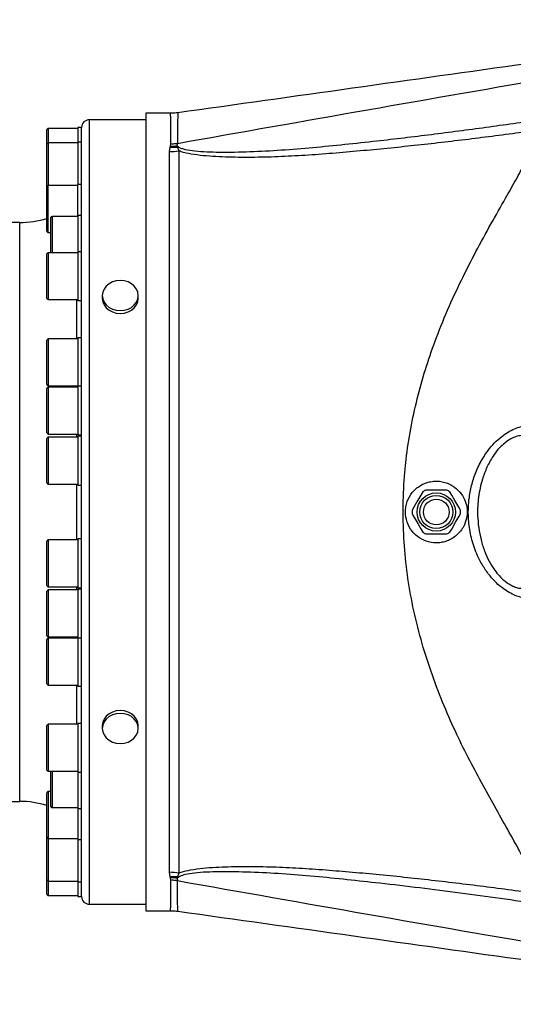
# Model space of a CAD drawing. Extents: x 0 to 4205, y 0 to 2970.
# Tile 37 of 68: x 2804 to 2996, y 1211 to 1594. Entities that reach past the tile are written whole.
import ezdxf

# ---------------------------------------------------------------- set-up
doc = ezdxf.new("R2010")
doc.units = 0
doc.header["$LTSCALE"] = 5
doc.layers.get('0').update_dxf_attribs({"linetype": 'CONTINUOUS'})

msp = doc.modelspace()

# ---------------------------------------------------------------- linework, layer by layer
at = {"color": 7, "linetype": 'CONTINUOUS'}
for p, q in [((2853.23, 1555.13), (2831.23, 1555.13)), ((2862.85, 1557.63), (2853.23, 1557.63)), ((2853.23, 1557.63), (2853.23, 1247.63)), ((2865.61, 1557.76), (2865.61, 1557.78)), ((2814.73, 1545.6), (2814.73, 1551.27)), ((2826.73, 1551.77), (2815.23, 1551.77)), ((2828.23, 1552.13), (2826.73, 1552.13)), ((2826.73, 1552.13), (2826.73, 1546.46)), ((2828.23, 1402.63), (2828.23, 1552.13)), ((2828.23, 1546.46), (2826.73, 1546.46)), ((2826.73, 1546.46), (2826.73, 1535.93)), ((2814.73, 1529.04), (2814.73, 1545.6)), ((2826.73, 1546.1), (2815.23, 1546.1)), ((2826.73, 1535.93), (2826.73, 1529.91)), ((2814.73, 1511.77), (2814.73, 1529.04)), ((2826.73, 1529.54), (2815.23, 1529.54)), ((2828.23, 1529.91), (2826.73, 1529.91)), ((2826.73, 1517.94), (2826.73, 1529.91)), ((2816.23, 1503.45), (2816.23, 1517.07)), ((2826.73, 1517.57), (2816.73, 1517.57)), ((2828.23, 1517.94), (2826.73, 1517.94)), ((2826.73, 1517.94), (2826.73, 1508.44)), ((2804.11, 1515.13), (2795.15, 1515.13)), ((2815.23, 1511.27), (2816.23, 1511.27)), ((2826.73, 1508.44), (2826.73, 1503.81)), ((2814.73, 1485.68), (2814.73, 1502.95)), ((2826.73, 1503.45), (2815.23, 1503.45)), ((2828.23, 1503.81), (2826.73, 1503.81)), ((2826.73, 1503.81), (2826.73, 1488.34)), ((2826.73, 1488.34), (2826.73, 1484.81)), ((2836.23, 1486.78), (2836.23, 1485.69)), ((2850.23, 1485.69), (2850.23, 1486.78)), ((2815.23, 1485.18), (2826.73, 1485.18)), ((2826.73, 1484.81), (2828.23, 1484.81)), ((2826.73, 1469.92), (2815.23, 1469.92)), ((2828.23, 1470.29), (2826.73, 1470.29)), ((2826.73, 1470.29), (2826.73, 1452.98)), ((2814.73, 1452.15), (2814.73, 1469.42)), ((2815.23, 1451.65), (2826.73, 1451.65)), ((2826.73, 1451.21), (2815.23, 1451.21)), ((2826.73, 1452.98), (2826.73, 1451.57)), ((2828.23, 1451.57), (2826.73, 1451.57)), ((2826.73, 1451.57), (2826.73, 1442.07)), ((2814.73, 1433.44), (2814.73, 1450.71)), ((2826.73, 1442.07), (2826.73, 1432.57)), ((2815.23, 1432.94), (2826.73, 1432.94)), ((2826.73, 1431.69), (2815.23, 1431.69)), ((2826.73, 1432.57), (2828.23, 1432.57)), ((2828.23, 1432.06), (2826.73, 1432.06)), ((2826.73, 1432.06), (2826.73, 1413.54)), ((2814.73, 1413.92), (2814.73, 1431.19)), ((2815.23, 1413.42), (2826.73, 1413.42)), ((2826.73, 1413.54), (2826.73, 1413.06)), ((2826.73, 1413.06), (2828.23, 1413.06)), ((2970.36, 1411.13), (2962.1, 1411.13)), ((2828.23, 1253.13), (2828.23, 1402.63)), ((2962.1, 1394.13), (2970.36, 1394.13)), ((2814.73, 1374.07), (2814.73, 1391.34)), ((2826.73, 1391.84), (2815.23, 1391.84)), ((2828.23, 1392.21), (2826.73, 1392.21)), ((2826.73, 1392.21), (2826.73, 1373.21)), ((2814.73, 1363.19), (2814.73, 1371.82)), ((2815.23, 1373.57), (2826.73, 1373.57)), ((2826.73, 1372.32), (2815.23, 1372.32)), ((2826.73, 1373.21), (2828.23, 1373.21)), ((2826.73, 1373.21), (2826.73, 1373.21)), ((2828.23, 1372.69), (2826.73, 1372.69)), ((2826.73, 1372.69), (2826.73, 1353.69)), ((2814.73, 1354.55), (2814.73, 1363.19)), ((2814.73, 1352.84), (2814.73, 1353.11)), ((2814.73, 1335.84), (2814.73, 1352.84)), ((2815.23, 1354.05), (2826.73, 1354.05)), ((2826.73, 1353.61), (2815.23, 1353.61)), ((2826.73, 1353.69), (2828.23, 1353.69)), ((2826.73, 1353.69), (2826.73, 1334.97)), ((2815.23, 1335.34), (2826.73, 1335.34)), ((2826.73, 1334.97), (2828.23, 1334.97)), ((2814.73, 1318.37), (2814.73, 1319.59)), ((2814.73, 1302.32), (2814.73, 1318.37)), ((2826.73, 1320.09), (2815.23, 1320.09)), ((2828.23, 1320.45), (2826.73, 1320.45)), ((2826.73, 1320.45), (2826.73, 1301.45)), ((2836.23, 1319.57), (2836.23, 1318.48)), ((2850.23, 1318.48), (2850.23, 1319.57)), ((2815.23, 1301.82), (2826.73, 1301.82)), ((2816.23, 1296.83), (2816.23, 1301.82)), ((2826.73, 1301.45), (2828.23, 1301.45)), ((2826.73, 1301.45), (2826.73, 1287.33)), ((2816.23, 1293.99), (2815.23, 1293.99)), ((2816.23, 1288.19), (2816.23, 1296.83)), ((2795.15, 1290.13), (2804.11, 1290.13)), ((2814.73, 1290.73), (2814.73, 1293.49)), ((2814.73, 1276.22), (2814.73, 1290.73)), ((2816.73, 1287.69), (2826.73, 1287.69)), ((2826.73, 1287.33), (2828.23, 1287.33)), ((2826.73, 1287.33), (2826.73, 1275.36)), ((2814.73, 1272.15), (2814.73, 1276.22)), ((2815.23, 1275.72), (2826.73, 1275.72)), ((2826.73, 1275.36), (2828.23, 1275.36)), ((2826.73, 1275.36), (2826.73, 1258.8)), ((2814.73, 1259.67), (2814.73, 1272.15)), ((2814.73, 1254), (2814.73, 1259.67)), ((2815.23, 1259.17), (2826.73, 1259.17)), ((2826.73, 1258.8), (2828.23, 1258.8)), ((2826.73, 1258.8), (2826.73, 1253.13)), ((2815.23, 1253.5), (2826.73, 1253.5)), ((2826.73, 1253.13), (2828.23, 1253.13)), ((2831.23, 1250.13), (2853.23, 1250.13)), ((2853.23, 1247.63), (2862.85, 1247.63)), ((2865.61, 1247.5), (2865.61, 1247.51))]:
    msp.add_line(p, q, dxfattribs=at)
at = {"color": 8, "linetype": 'CONTINUOUS'}
for p, q in [((2831.23, 1402.63), (2831.23, 1555.13)), ((2815.23, 1551.77), (2815.23, 1546.1)), ((2815.23, 1546.1), (2815.23, 1529.54)), ((2862.4, 1542.73), (2862.69, 1544.44)), ((2862.4, 1262.56), (2862.4, 1542.73)), ((2862.69, 1544.44), (2862.84, 1544.92)), ((2862.84, 1544.92), (2862.98, 1545.8)), ((2865.37, 1544.96), (2865.48, 1545.95)), ((2865.37, 1544.96), (2865.87, 1544.62)), ((2865.37, 1544.96), (2865.49, 1544.5)), ((2865.48, 1545.95), (2865.48, 1545.95)), ((2865.49, 1544.5), (2866.04, 1543.03)), ((2866.04, 1543.03), (2866.04, 1262.26)), ((2815.23, 1511.27), (2815.23, 1529.54)), ((2816.73, 1517.57), (2816.73, 1503.45)), ((2804.11, 1402.63), (2804.11, 1515.13)), ((2815.23, 1503.45), (2815.23, 1485.18)), ((2826.31, 1469.92), (2826.31, 1485.18)), ((2815.23, 1469.92), (2815.23, 1451.65)), ((2815.23, 1451.21), (2815.23, 1432.94)), ((2826.31, 1451.21), (2826.31, 1451.65)), ((2815.23, 1431.69), (2815.23, 1413.42)), ((2826.31, 1431.69), (2826.31, 1432.94)), ((2826.31, 1402.63), (2826.31, 1413.42)), ((2804.11, 1290.13), (2804.11, 1402.63)), ((2826.31, 1391.84), (2826.31, 1402.63)), ((2831.23, 1250.13), (2831.23, 1402.63)), ((2815.23, 1391.84), (2815.23, 1373.57)), ((2815.23, 1372.32), (2815.23, 1363.19)), ((2826.31, 1372.32), (2826.31, 1373.57)), ((2815.23, 1363.19), (2815.23, 1354.05)), ((2815.23, 1353.61), (2815.23, 1353.32)), ((2815.23, 1353.32), (2815.23, 1335.34)), ((2826.31, 1353.61), (2826.31, 1354.05)), ((2826.31, 1320.09), (2826.31, 1335.34)), ((2815.23, 1320.09), (2815.23, 1318.8)), ((2815.23, 1318.8), (2815.23, 1301.82)), ((2816.73, 1301.82), (2816.73, 1296.83)), ((2815.23, 1293.99), (2815.23, 1291.07)), ((2816.73, 1296.83), (2816.73, 1287.69)), ((2815.23, 1291.07), (2815.23, 1275.72)), ((2815.23, 1275.72), (2815.23, 1272.38)), ((2815.23, 1272.38), (2815.23, 1259.17)), ((2862.69, 1260.84), (2862.4, 1262.56)), ((2862.85, 1260.34), (2862.69, 1260.84)), ((2862.98, 1259.46), (2862.85, 1260.34)), ((2865.49, 1260.78), (2865.37, 1260.3)), ((2865.89, 1260.66), (2865.37, 1260.3)), ((2865.37, 1260.3), (2865.47, 1259.32)), ((2866.04, 1262.26), (2865.49, 1260.78)), ((2815.23, 1259.17), (2815.23, 1253.5)), ((2865.47, 1259.32), (2865.47, 1259.32))]:
    msp.add_line(p, q, dxfattribs=at)
at = {"color": 8, "linetype": 'CONTINUOUS', "flags": 128}
for points in [[(2865.61, 1557.78), (2865.61, 1557.82), (2865.6, 1557.43), (2865.59, 1556.41), (2865.57, 1554.6), (2865.54, 1552.06), (2865.51, 1549.27), (2865.48, 1545.95), (2865.48, 1545.95), (2865.48, 1545.95)], [(2865.61, 1247.5), (2865.61, 1247.45), (2865.6, 1247.86), (2865.59, 1248.86), (2865.56, 1250.68), (2865.54, 1253.21), (2865.51, 1255.96), (2865.47, 1259.21), (2865.47, 1259.32), (2865.47, 1259.32)]]:
    msp.add_lwpolyline(points, dxfattribs=at)
at = {"color": 7, "linetype": 'CONTINUOUS', "flags": 128}
for points in [[(2841.68, 1481.05), (2843.23, 1480.91), (2844.79, 1481.05), (2846.27, 1481.49), (2847.6, 1482.19), (2848.71, 1483.12), (2849.54, 1484.23), (2850.06, 1485.47), (2850.23, 1486.78), (2850.06, 1488.08), (2849.54, 1489.32), (2848.71, 1490.44), (2847.6, 1491.37), (2846.27, 1492.07), (2844.79, 1492.5), (2843.23, 1492.65), (2841.68, 1492.5), (2840.2, 1492.07), (2838.87, 1491.37), (2837.76, 1490.44), (2836.93, 1489.32), (2836.41, 1488.08), (2836.23, 1486.78), (2836.41, 1485.47), (2836.93, 1484.23), (2837.76, 1483.12), (2838.87, 1482.19), (2840.2, 1481.49), (2841.68, 1481.05)], [(2836.23, 1485.69), (2836.41, 1484.38), (2836.93, 1483.14), (2837.76, 1482.03), (2838.87, 1481.1), (2840.2, 1480.4), (2841.68, 1479.97), (2843.23, 1479.82)], [(2843.23, 1479.82), (2844.79, 1479.97), (2846.27, 1480.4), (2847.6, 1481.1), (2848.71, 1482.03), (2849.54, 1483.14), (2850.06, 1484.38), (2850.23, 1485.69)], [(2960.94, 1410.46), (2960.24, 1409.24), (2958.72, 1406.61), (2957.52, 1404.55), (2956.81, 1403.3)], [(2975.66, 1403.3), (2974.96, 1404.52), (2973.44, 1407.15), (2972.25, 1409.21), (2971.53, 1410.46)], [(2956.81, 1401.96), (2957.51, 1400.74), (2959.03, 1398.11), (2960.22, 1396.05), (2960.94, 1394.8)], [(2971.53, 1394.8), (2972.23, 1396.02), (2973.75, 1398.65), (2974.94, 1400.71), (2975.66, 1401.96)], [(2850.23, 1319.57), (2850.06, 1320.88), (2849.54, 1322.12), (2848.71, 1323.23), (2847.6, 1324.16), (2846.27, 1324.86), (2844.79, 1325.3), (2843.23, 1325.44), (2841.68, 1325.3), (2840.2, 1324.86), (2838.87, 1324.16), (2837.76, 1323.23), (2836.93, 1322.12), (2836.41, 1320.88), (2836.23, 1319.57), (2836.23, 1319.57)], [(2841.68, 1312.76), (2843.23, 1312.61), (2844.79, 1312.76), (2846.27, 1313.2), (2847.6, 1313.89), (2848.71, 1314.82), (2849.54, 1315.94), (2850.06, 1317.18), (2850.23, 1318.48), (2850.06, 1319.79), (2849.54, 1321.03), (2848.71, 1322.14), (2847.6, 1323.07), (2846.27, 1323.77), (2844.79, 1324.21), (2843.23, 1324.36), (2841.68, 1324.21), (2840.2, 1323.77), (2838.87, 1323.07), (2837.76, 1322.14), (2836.93, 1321.03), (2836.41, 1319.79), (2836.23, 1318.48), (2836.41, 1317.18), (2836.93, 1315.94), (2837.76, 1314.82), (2838.87, 1313.89), (2840.2, 1313.2), (2841.68, 1312.76)]]:
    msp.add_lwpolyline(points, dxfattribs=at)
at = {"color": 7, "linetype": 'CONTINUOUS'}
for radius in [7.45, 5]:
    msp.add_circle((2966.23, 1402.63), radius, dxfattribs=at)
at = {"color": 8, "linetype": 'CONTINUOUS'}
msp.add_circle((2966.23, 1402.63), 6.45, dxfattribs=at)
at = {"color": 7, "linetype": 'CONTINUOUS'}
for centre, radius, start, end in [((2831.23, 1552.13), 3, 90.0043, 179.9957), ((2815.23, 1551.27), 0.5, 89.9816, 180.0184), ((2815.23, 1545.6), 0.5, 89.9816, 180.0184), ((2815.23, 1529.04), 0.5, 89.9816, 180.0184), ((2804.11, 1550.12), 34.98, 269.9963, 287.6792), ((2816.73, 1517.07), 0.5, 90.0282, 179.9991), ((2815.23, 1511.77), 0.5, 179.9816, 270.0184), ((2815.23, 1502.95), 0.5, 89.9816, 180.0184), ((2815.23, 1485.68), 0.5, 180.0009, 269.9718), ((2815.23, 1469.42), 0.5, 89.9816, 180.0184), ((2815.23, 1452.15), 0.5, 180.0009, 269.9718), ((2815.23, 1450.71), 0.5, 90.0282, 179.9991), ((2815.23, 1433.44), 0.5, 179.9816, 270.0184), ((2815.23, 1431.19), 0.5, 89.9816, 180.0184), ((2815.23, 1413.92), 0.5, 179.9816, 270.0184), ((2966.25, 1402.61), 9.48, 115.9217, 124.076), ((2966.21, 1402.6), 9.49, 55.9262, 64.071), ((2966.22, 1402.63), 9.44, 175.9063, 184.0937), ((2966.2, 1402.63), 9.48, 355.9265, 4.0735), ((2966.25, 1402.65), 9.48, 235.924, 244.0783), ((2966.21, 1402.66), 9.49, 295.929, 304.0738), ((2815.23, 1391.34), 0.5, 89.9816, 180.0184), ((2815.23, 1374.07), 0.5, 179.9816, 270.0184), ((2815.23, 1371.82), 0.5, 89.9816, 180.0184), ((2815.23, 1354.55), 0.5, 179.9816, 270.0184), ((2815.23, 1353.11), 0.5, 89.9816, 180.0184), ((2815.23, 1335.84), 0.5, 179.9816, 270.0184), ((2815.23, 1319.59), 0.5, 90.0282, 179.9991), ((2815.23, 1302.32), 0.5, 179.9816, 270.0184), ((2815.23, 1293.49), 0.5, 89.9816, 180.0184), ((2804.11, 1255.14), 35, 72.3249, 90.0022), ((2816.73, 1288.19), 0.5, 179.9816, 270.0184), ((2815.23, 1276.22), 0.5, 180.0009, 269.9718), ((2815.23, 1259.67), 0.5, 179.9816, 270.0184), ((2815.23, 1254), 0.5, 179.9816, 270.0184), ((2831.23, 1253.13), 3, 180.0043, 269.9957)]:
    msp.add_arc(centre, radius, start, end, dxfattribs=at)
at = {"color": 8, "linetype": 'CONTINUOUS'}
for centre, radius, start, end in [((2862.4, 1564.79), 22.06, 269.9945, 279.5036), ((2863.65, 1565.87), 21.45, 267.4256, 274.9223), ((2863.78, 1566.22), 21.32, 267.4648, 274.2812), ((2875.03, 1515.46), 30.57, 107.4385, 108.1865), ((2862.4, 1240.49), 22.07, 80.5025, 90.0068), ((2863.65, 1239.39), 21.47, 85.0863, 92.5757), ((2863.79, 1238.9), 21.46, 85.7769, 92.5107), ((2874.64, 1288.59), 29.27, 251.7877, 252.6089)]:
    msp.add_arc(centre, radius, start, end, dxfattribs=at)
at = {"color": 7, "linetype": 'CONTINUOUS'}
for points, knots in [([(3123.1, 1594.02), (3082.62, 1588.32), (2996.79, 1576.22), (2910.96, 1564.18), (2865.6, 1557.82)], [0, 0, 0, 0, 0.471585, 1, 1, 1, 1]), ([(2865.6, 1557.84), (2864.82, 1557.72), (2863.9, 1557.6), (2862.98, 1557.64), (2862.85, 1557.65)], [0, 0, 0, 0, 0.858213, 1, 1, 1, 1]), ([(2954.41, 1404.7), (2954.33, 1404.01), (2954.08, 1402), (2954.69, 1398.62), (2956.62, 1395.08), (2959.58, 1392.39), (2963.19, 1390.81), (2966.47, 1390.51), (2969.06, 1390.91), (2971.02, 1391.56), (2972.87, 1392.56), (2974.6, 1393.93), (2976.08, 1395.65), (2977.42, 1397.98), (2978.29, 1400.98), (2978.26, 1404.4), (2977.3, 1407.63), (2975.46, 1410.58), (2973.08, 1412.64), (2970.66, 1413.85), (2968.53, 1414.48), (2966.29, 1414.7), (2964.04, 1414.5), (2961.9, 1413.89), (2959.97, 1412.94), (2958.28, 1411.69), (2956.41, 1409.75), (2955.02, 1407.35), (2954.57, 1405.38), (2954.41, 1404.7)], [0, 0, 0, 0, 0.027666, 0.080739, 0.13367, 0.186002, 0.237342, 0.28841, 0.315103, 0.341499, 0.370112, 0.39886, 0.429085, 0.460059, 0.505453, 0.551877, 0.594438, 0.63861, 0.688845, 0.717581, 0.7465, 0.776588, 0.807215, 0.835949, 0.865109, 0.892188, 0.919462, 0.972346, 1, 1, 1, 1]), ([(2862.85, 1247.6), (2863.08, 1247.61), (2864, 1247.65), (2864.91, 1247.52), (2865.6, 1247.42)], [0, 0, 0, 0, 0.24987, 1, 1, 1, 1]), ([(2865.6, 1247.44), (2911.22, 1241.06), (2997.06, 1229.04), (3082.88, 1216.92), (3123.09, 1211.24)], [0, 0, 0, 0, 0.531486, 1, 1, 1, 1])]:
    msp.add_open_spline(points, degree=3, knots=knots, dxfattribs=at)
at = {"color": 8, "linetype": 'CONTINUOUS'}
for points, knots in [([(2865.48, 1545.95), (2890.14, 1550.3), (2939.46, 1559.01), (3027.5, 1574.39), (3090.97, 1584.86), (3129.74, 1591.26)], [0, 0, 0, 0, 0.280227, 0.560331, 1, 1, 1, 1]), ([(2862.98, 1545.8), (2862.98, 1545.83), (2862.97, 1546.95), (2862.94, 1548.97), (2862.91, 1551.85), (2862.89, 1554.08), (2862.87, 1556.15), (2862.86, 1556.74), (2862.85, 1557.76), (2862.85, 1557.6), (2862.85, 1557.59)], [0, 0, 0, 0, 0.008118, 0.281929, 0.513239, 0.725921, 0.878501, 0.963725, 0.996785, 1, 1, 1, 1]), ([(2865.87, 1544.62), (2865.93, 1544.58), (2866.33, 1544.32), (2867.22, 1543.96), (2869.29, 1543.39), (2872.56, 1542.94), (2877, 1542.63), (2884.14, 1542.5), (2893.8, 1542.67), (2905.96, 1543.32), (2918.28, 1544.32), (2930.68, 1545.56), (2946.05, 1547.23), (2964.35, 1549.39), (2985.59, 1552.19), (2999.74, 1554.21), (3006.82, 1555.23)], [0, 0, 0, 0, 0.001517, 0.010073, 0.02004, 0.046901, 0.079688, 0.113962, 0.197927, 0.283867, 0.371185, 0.459221, 0.547277, 0.697807, 0.848771, 1, 1, 1, 1]), ([(3006.38, 1551.12), (2999.36, 1550.17), (2985.33, 1548.28), (2964.28, 1545.75), (2946.69, 1543.91), (2932.56, 1542.61), (2921.89, 1541.71), (2911.28, 1541.01), (2900.8, 1540.55), (2890.54, 1540.42), (2882.12, 1540.65), (2875.57, 1541.09), (2871.06, 1541.68), (2867.89, 1542.33), (2866.35, 1542.91), (2866.04, 1543.03)], [0, 0, 0, 0, 0.150647, 0.300922, 0.450575, 0.526557, 0.602616, 0.678161, 0.752625, 0.825475, 0.896237, 0.931612, 0.964996, 0.992996, 1, 1, 1, 1]), ([(3006.34, 1254.25), (3005.66, 1256.1), (3004.24, 1259.95), (3001.41, 1265.69), (2997.78, 1272.5), (2993.36, 1280.37), (2988.27, 1289.36), (2983.06, 1298.75), (2977.9, 1308.52), (2972.81, 1318.99), (2967.98, 1330.22), (2963.52, 1342.22), (2959.7, 1354.65), (2956.71, 1367.23), (2954.64, 1379.9), (2953.48, 1392.57), (2953.19, 1405.31), (2953.7, 1415.5), (2954.71, 1425.39), (2956.16, 1434.97), (2958.7, 1446.61), (2961.88, 1457.97), (2965.8, 1469.48), (2970.5, 1481.06), (2975.88, 1492.66), (2981.57, 1503.77), (2987.37, 1514.39), (2992.6, 1523.63), (2997.14, 1531.58), (3000.81, 1538.33), (3004.03, 1544.76), (3005.62, 1549.07), (3006.38, 1551.12)], [0, 0, 0, 0, 0.018482, 0.038631, 0.060058, 0.090985, 0.123476, 0.157224, 0.191936, 0.227344, 0.266671, 0.306854, 0.347638, 0.388822, 0.428325, 0.468248, 0.508275, 0.548098, 0.564091, 0.601684, 0.639082, 0.6761, 0.712522, 0.753353, 0.793494, 0.832714, 0.870721, 0.90719, 0.932562, 0.956809, 0.979429, 1, 1, 1, 1]), ([(2862.98, 1545.8), (2863.3, 1545.8), (2864.14, 1545.81), (2864.97, 1545.9), (2865.48, 1545.95)], [0, 0, 0, 0, 0.385652, 1, 1, 1, 1]), ([(3005.69, 1369.6), (3005.03, 1369.41), (3003.61, 1369), (3001.41, 1369.01), (2999.14, 1369.4), (2996.87, 1370.16), (2994.51, 1371.32), (2992.03, 1372.94), (2989.52, 1375.09), (2986.88, 1377.95), (2984.39, 1381.48), (2981.92, 1386.14), (2979.95, 1391.76), (2978.97, 1397.03), (2978.63, 1401.95), (2978.77, 1406.45), (2979.56, 1411.64), (2981.03, 1416.84), (2983.26, 1421.88), (2985.96, 1426.15), (2988.8, 1429.47), (2991.42, 1431.85), (2994.03, 1433.67), (2996.6, 1435.01), (2999.17, 1435.89), (3001.62, 1436.27), (3003.8, 1436.22), (3005.08, 1435.84), (3005.69, 1435.66)], [0, 0, 0, 0, 0.021303, 0.04561, 0.067804, 0.092772, 0.119788, 0.149326, 0.184866, 0.222418, 0.270016, 0.318786, 0.386315, 0.454314, 0.485023, 0.539455, 0.594053, 0.648194, 0.707166, 0.764845, 0.804823, 0.842785, 0.874541, 0.903555, 0.932916, 0.958516, 0.980498, 1, 1, 1, 1]), ([(3003.45, 1431.39), (3002.98, 1431.63), (3001.98, 1432.12), (3000.24, 1432.4), (2998.28, 1432.26), (2996.25, 1431.62), (2994.23, 1430.52), (2992.18, 1428.97), (2990.15, 1426.87), (2987.92, 1423.89), (2985.83, 1420.04), (2983.83, 1414.74), (2982.5, 1408.45), (2982.18, 1402.08), (2982.64, 1396.5), (2983.56, 1391.76), (2984.94, 1387.4), (2986.71, 1383.49), (2988.64, 1380.32), (2990.7, 1377.77), (2992.66, 1375.89), (2994.61, 1374.51), (2996.46, 1373.57), (2998.26, 1373.03), (3000.07, 1372.86), (3001.84, 1373.08), (3002.93, 1373.62), (3003.45, 1373.87)], [0, 0, 0, 0, 0.019271, 0.040189, 0.063418, 0.090331, 0.117118, 0.146977, 0.18398, 0.223172, 0.28245, 0.342955, 0.429292, 0.515898, 0.574537, 0.633265, 0.691466, 0.741065, 0.789523, 0.826119, 0.860505, 0.888168, 0.913017, 0.935879, 0.956008, 0.979025, 1, 1, 1, 1]), ([(2866.04, 1262.26), (2866.34, 1262.37), (2867.82, 1262.93), (2870.95, 1263.6), (2875.46, 1264.21), (2881.97, 1264.66), (2890.22, 1264.9), (2900.2, 1264.8), (2910.39, 1264.38), (2920.71, 1263.72), (2931.09, 1262.88), (2945.22, 1261.61), (2963.09, 1259.77), (2984.71, 1257.18), (2999.13, 1255.23), (3006.34, 1254.25)], [0, 0, 0, 0, 0.0067834, 0.0337515, 0.0676003, 0.1035541, 0.1723714, 0.2432185, 0.3156353, 0.3891083, 0.4630916, 0.5370143, 0.6907509, 0.8451721, 1, 1, 1, 1]), ([(2862.85, 1247.69), (2862.85, 1247.67), (2862.85, 1247.5), (2862.86, 1248.52), (2862.87, 1249.12), (2862.9, 1251.18), (2862.92, 1253.43), (2862.95, 1256.34), (2862.97, 1258.36), (2862.98, 1259.46)], [0, 0, 0, 0, 0.004137, 0.038062, 0.122172, 0.27392, 0.487523, 0.721068, 1, 1, 1, 1]), ([(2865.47, 1259.32), (2864.94, 1259.37), (2864.11, 1259.45), (2863.28, 1259.46), (2862.98, 1259.46)], [0, 0, 0, 0, 0.644782, 1, 1, 1, 1]), ([(3006.78, 1250.13), (2996.35, 1251.61), (2975.52, 1254.59), (2950.43, 1257.64), (2931.56, 1259.7), (2918.92, 1260.97), (2906.37, 1261.99), (2894, 1262.64), (2884.17, 1262.81), (2876.91, 1262.66), (2872.47, 1262.35), (2868.99, 1261.82), (2866.88, 1261.24), (2866.07, 1260.76), (2865.89, 1260.66)], [0, 0, 0, 0, 0.222786, 0.444811, 0.534537, 0.624252, 0.713227, 0.80077, 0.886261, 0.92108, 0.954323, 0.980173, 0.995667, 1, 1, 1, 1]), ([(2865.47, 1259.32), (2914.78, 1250.61), (3002.8, 1235.07), (3090.97, 1220.44), (3129.73, 1214)], [0, 0, 0, 0, 0.56029, 1, 1, 1, 1])]:
    msp.add_open_spline(points, degree=3, knots=knots, dxfattribs=at)

doc.saveas('drawing.dxf')
